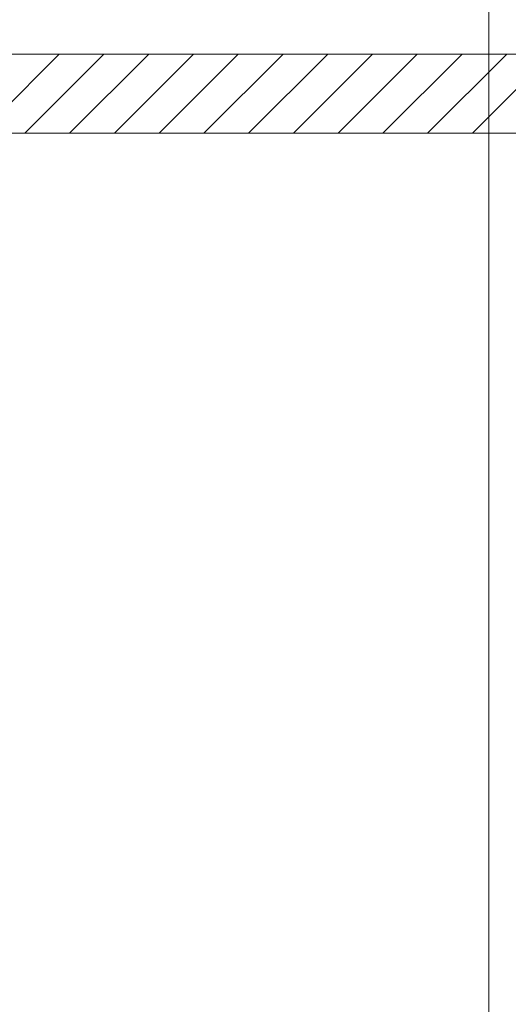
# Model space of a CAD drawing. Extents: x -620 to 300, y 62 to 1112.
# Tile 242 of 256: x 149 to 165, y 855 to 886. Entities that reach past the tile are written whole.
import ezdxf
from ezdxf.lldxf.tags import DXFTag

# ---------------------------------------------------------------- set-up
doc = ezdxf.new("R2010")
doc.units = 0
doc.layers.get('0').update_dxf_attribs({"lineweight": 13})
doc.layers.add('E_Detail_Linie_Text_Bem', color=7, linetype='Continuous', lineweight=13)
doc.layers.add('E_Detail_Wandschraffur', color=7, linetype='Continuous', lineweight=5, true_color=0xc0c0c0)
tags = doc.linetypes.add('fein_strichliert', pattern=[4, 1, -2, 1]).pattern_tags.tags
tags[8:9] = [DXFTag(74, 4), DXFTag(75, 0), DXFTag(340, '0'), DXFTag(46, 0.0), DXFTag(50, 0.0), DXFTag(44, 0.0), DXFTag(45, 0.0)]
tags[6:7] = [DXFTag(74, 4), DXFTag(75, 0), DXFTag(340, '0'), DXFTag(46, 0.0), DXFTag(50, 0.0), DXFTag(44, 0.0), DXFTag(45, 0.0)]
tags[4:5] = [DXFTag(74, 4), DXFTag(75, 0), DXFTag(340, '0'), DXFTag(46, 0.0), DXFTag(50, 0.0), DXFTag(44, 0.0), DXFTag(45, 0.0)]
tags = doc.linetypes.add('fein_strichliert-A06G9S0L8I', pattern=[4, 1, -2, 1]).pattern_tags.tags
tags[8:9] = [DXFTag(74, 4), DXFTag(75, 0), DXFTag(340, '0'), DXFTag(46, 0.0), DXFTag(50, 0.0), DXFTag(44, 0.0), DXFTag(45, 0.0)]
tags[6:7] = [DXFTag(74, 4), DXFTag(75, 0), DXFTag(340, '0'), DXFTag(46, 0.0), DXFTag(50, 0.0), DXFTag(44, 0.0), DXFTag(45, 0.0)]
tags[4:5] = [DXFTag(74, 4), DXFTag(75, 0), DXFTag(340, '0'), DXFTag(46, 0.0), DXFTag(50, 0.0), DXFTag(44, 0.0), DXFTag(45, 0.0)]

# ---------------------------------------------------------------- blocks, each defined once
blk = doc.blocks.new('Referenz-A06G9S0M8I')
at = {"layer": 'E_Detail_Linie_Text_Bem', "linetype": 'fein_strichliert-A06G9S0L8I', "ltscale": 0.65}
blk.add_line((164.247, 841.491), (164.247, 894.371), dxfattribs=at)
at = {"layer": 'E_Detail_Linie_Text_Bem', "linetype": 'Continuous', "ltscale": 0.13}
for p, q in [((169.976, 884.799), (118.649, 884.799)), ((118.649, 882.299), (167.476, 882.299)), ((129.041, 882.299), (169.976, 882.299))]:
    blk.add_line(p, q, dxfattribs=at)
at = {"layer": 'E_Detail_Wandschraffur', "linetype": 'fein_strichliert', "ltscale": 0.13}
for p, q in [((148.169, 882.299), (150.669, 884.799)), ((150.997, 882.299), (153.497, 884.799)), ((153.826, 882.299), (156.326, 884.799)), ((156.654, 882.299), (159.154, 884.799)), ((159.482, 882.299), (161.982, 884.799)), ((162.311, 882.299), (164.811, 884.799))]:
    blk.add_line(p, q, dxfattribs=at)
at = {"layer": 'E_Detail_Wandschraffur', "linetype": 'ByBlock', "ltscale": 0.13}
for p, q in [((149.583, 882.299), (152.083, 884.799)), ((152.411, 882.299), (154.911, 884.799)), ((155.24, 882.299), (157.74, 884.799)), ((158.068, 882.299), (160.568, 884.799)), ((160.897, 882.299), (163.397, 884.799)), ((163.725, 882.299), (166.225, 884.799))]:
    blk.add_line(p, q, dxfattribs=at)

msp = doc.modelspace()

# ---------------------------------------------------------------- block references
at = {"color": 8, "lineweight": 25, "ltscale": 0.25, "true_color": 0x808080}
msp.add_blockref('Referenz-A06G9S0M8I', (0, 0), dxfattribs=at)

doc.saveas('drawing.dxf')
